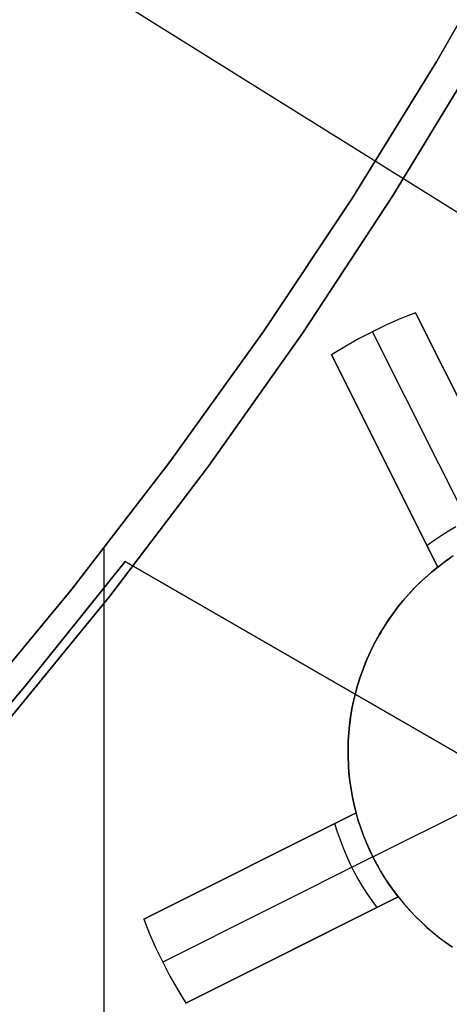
# Model space of a CAD drawing. Header units: millimetres. Extents: x 10871 to 12032, y -2698 to -1680.
# Tile 70 of 183: x 11489.7 to 11494.27, y -2082.59 to -2072.11. Entities that reach past the tile are written whole.
import ezdxf

# ---------------------------------------------------------------- set-up
doc = ezdxf.new("R2010")
doc.units = ezdxf.units.MM
for name, color, linetype in [('1', 7, 'Continuous'), ('color', 7, 'Continuous'), ('luz', 7, 'Continuous')]:
    doc.layers.add(name, color=color, linetype=linetype)

msp = doc.modelspace()

# ---------------------------------------------------------------- linework, layer by layer
at = {"layer": '1', "color": 7, "true_color": 0xffffff}
for p, q in [((11494.981, -2071.062, 53.153), (11494.135, -2072.546, 53.153)), ((11494.981, -2071.062, 69.704), (11494.135, -2072.546, 69.704)), ((11494.135, -2072.546, 53.153), (11494.981, -2071.062, 53.153)), ((11494.135, -2072.546, 61.429), (11494.981, -2071.062, 61.429)), ((11494.981, -2071.062, 69.704), (11494.135, -2072.546, 69.704)), ((11493.665, -2073.984, 70.904), (11494.567, -2072.498, 70.904)), ((11493.665, -2073.984, 70.904), (11494.567, -2072.498, 70.904)), ((11494.567, -2072.498, 76.403), (11493.665, -2073.984, 76.403)), ((11494.567, -2072.498, 73.653), (11493.665, -2073.984, 73.653)), ((11493.665, -2073.984, 76.403), (11494.567, -2072.498, 76.403)), ((11493.665, -2073.984, 34.804), (11494.567, -2072.498, 34.804)), ((11493.665, -2073.984, 34.804), (11494.567, -2072.498, 34.804)), ((11494.567, -2072.498, 42.804), (11493.665, -2073.984, 42.804)), ((11494.567, -2072.498, 38.804), (11493.665, -2073.984, 38.804)), ((11493.665, -2073.984, 42.804), (11494.567, -2072.498, 42.804)), ((11494.135, -2072.546, 53.153), (11493.239, -2074.001, 53.153)), ((11494.135, -2072.546, 69.704), (11493.239, -2074.001, 69.704)), ((11493.239, -2074.001, 53.153), (11494.135, -2072.546, 53.153)), ((11493.239, -2074.001, 61.429), (11494.135, -2072.546, 61.429)), ((11494.135, -2072.546, 69.704), (11493.239, -2074.001, 69.704)), ((11492.713, -2075.437, 70.904), (11493.665, -2073.984, 70.904)), ((11492.713, -2075.437, 70.904), (11493.665, -2073.984, 70.904)), ((11493.665, -2073.984, 76.403), (11492.713, -2075.437, 76.403)), ((11493.665, -2073.984, 73.653), (11492.713, -2075.437, 73.653)), ((11492.713, -2075.437, 76.403), (11493.665, -2073.984, 76.403)), ((11492.713, -2075.437, 34.804), (11493.665, -2073.984, 34.804)), ((11492.713, -2075.437, 34.804), (11493.665, -2073.984, 34.804)), ((11493.665, -2073.984, 42.804), (11492.713, -2075.437, 42.804)), ((11493.665, -2073.984, 38.804), (11492.713, -2075.437, 38.804)), ((11492.713, -2075.437, 42.804), (11493.665, -2073.984, 42.804)), ((11493.239, -2074.001, 53.153), (11492.292, -2075.424, 53.153)), ((11493.239, -2074.001, 69.704), (11492.292, -2075.424, 69.704)), ((11492.292, -2075.424, 53.153), (11493.239, -2074.001, 53.153)), ((11492.292, -2075.424, 61.429), (11493.239, -2074.001, 61.429)), ((11493.239, -2074.001, 69.704), (11492.292, -2075.424, 69.704)), ((11492.292, -2075.424, 53.153), (11491.297, -2076.813, 53.153)), ((11492.292, -2075.424, 69.704), (11491.297, -2076.813, 69.704)), ((11491.297, -2076.813, 53.153), (11492.292, -2075.424, 53.153)), ((11491.297, -2076.813, 61.429), (11492.292, -2075.424, 61.429)), ((11492.292, -2075.424, 69.704), (11491.297, -2076.813, 69.704)), ((11491.71, -2076.856, 70.904), (11492.713, -2075.437, 70.904)), ((11491.71, -2076.856, 70.904), (11492.713, -2075.437, 70.904)), ((11492.713, -2075.437, 76.403), (11491.71, -2076.856, 76.403)), ((11492.713, -2075.437, 73.653), (11491.71, -2076.856, 73.653)), ((11491.71, -2076.856, 76.403), (11492.713, -2075.437, 76.403)), ((11491.71, -2076.856, 34.804), (11492.713, -2075.437, 34.804)), ((11491.71, -2076.856, 34.804), (11492.713, -2075.437, 34.804)), ((11492.713, -2075.437, 42.804), (11491.71, -2076.856, 42.804)), ((11492.713, -2075.437, 38.804), (11491.71, -2076.856, 38.804)), ((11491.71, -2076.856, 42.804), (11492.713, -2075.437, 42.804)), ((11491.297, -2076.813, 53.153), (11490.255, -2078.167, 53.153)), ((11491.297, -2076.813, 69.704), (11490.255, -2078.167, 69.704)), ((11490.255, -2078.167, 53.153), (11491.297, -2076.813, 53.153)), ((11490.255, -2078.167, 61.429), (11491.297, -2076.813, 61.429)), ((11491.297, -2076.813, 69.704), (11490.255, -2078.167, 69.704)), ((11490.659, -2078.24, 70.904), (11491.71, -2076.856, 70.904)), ((11490.659, -2078.24, 70.904), (11491.71, -2076.856, 70.904)), ((11491.71, -2076.856, 76.403), (11490.659, -2078.24, 76.403)), ((11491.71, -2076.856, 73.653), (11490.659, -2078.24, 73.653)), ((11490.659, -2078.24, 76.403), (11491.71, -2076.856, 76.403)), ((11490.659, -2078.24, 34.804), (11491.71, -2076.856, 34.804)), ((11490.659, -2078.24, 34.804), (11491.71, -2076.856, 34.804)), ((11491.71, -2076.856, 42.804), (11490.659, -2078.24, 42.804)), ((11491.71, -2076.856, 38.804), (11490.659, -2078.24, 38.804)), ((11490.659, -2078.24, 42.804), (11491.71, -2076.856, 42.804)), ((11490.598, -2114.929, 69.704), (11490.598, -2077.733, 69.704)), ((11489.757, -2079.204, 206.567), (11490.821, -2077.872, 206.567)), ((11490.821, -2077.872, 208.385), (11489.757, -2079.204, 208.385)), ((11489.757, -2079.204, 206.567), (11490.821, -2077.872, 206.567)), ((11490.821, -2077.872, 208.385), (11489.757, -2079.204, 208.385)), ((11489.757, -2079.204, 207.476), (11490.821, -2077.872, 207.476)), ((11490.821, -2077.872, 206.567), (11494.735, -2080.131, 206.567)), ((11494.735, -2080.131, 208.385), (11490.821, -2077.872, 208.385)), ((11490.821, -2077.872, 206.567), (11490.821, -2077.872, 208.385)), ((11494.735, -2080.131, 206.567), (11490.821, -2077.872, 206.567)), ((11490.821, -2077.872, 206.567), (11490.821, -2077.872, 208.385)), ((11490.821, -2077.872, 208.385), (11494.735, -2080.131, 208.385)), ((11490.821, -2077.872, 207.476), (11494.735, -2080.131, 207.476)), ((11490.255, -2078.167, 53.153), (11489.167, -2079.485, 53.153)), ((11490.255, -2078.167, 69.704), (11489.167, -2079.485, 69.704)), ((11489.167, -2079.485, 53.153), (11490.255, -2078.167, 53.153)), ((11489.167, -2079.485, 61.429), (11490.255, -2078.167, 61.429)), ((11490.255, -2078.167, 69.704), (11489.167, -2079.485, 69.704)), ((11489.56, -2079.586, 70.904), (11490.659, -2078.24, 70.904)), ((11489.56, -2079.586, 70.904), (11490.659, -2078.24, 70.904)), ((11490.659, -2078.24, 76.403), (11489.56, -2079.586, 76.403)), ((11490.659, -2078.24, 73.653), (11489.56, -2079.586, 73.653)), ((11489.56, -2079.586, 76.403), (11490.659, -2078.24, 76.403)), ((11489.56, -2079.586, 34.804), (11490.659, -2078.24, 34.804)), ((11489.56, -2079.586, 34.804), (11490.659, -2078.24, 34.804)), ((11490.659, -2078.24, 42.804), (11489.56, -2079.586, 42.804)), ((11490.659, -2078.24, 38.804), (11489.56, -2079.586, 38.804)), ((11489.56, -2079.586, 42.804), (11490.659, -2078.24, 42.804)), ((11492.778, -2079.001, 206.567), (11492.778, -2079.001, 208.385)), ((11488.648, -2080.498, 206.567), (11489.757, -2079.204, 206.567)), ((11489.757, -2079.204, 208.385), (11488.648, -2080.498, 208.385)), ((11488.648, -2080.498, 206.567), (11489.757, -2079.204, 206.567)), ((11489.757, -2079.204, 208.385), (11488.648, -2080.498, 208.385)), ((11488.648, -2080.498, 207.476), (11489.757, -2079.204, 207.476))]:
    msp.add_line(p, q, dxfattribs=at)
at = {"layer": 'color', "color": 254, "true_color": 0xcad1ee}
for p, q in [((11493.91, -2075.225, 19.504), (11493.755, -2075.287, 19.504)), ((11493.91, -2075.225, 18.004), (11493.755, -2075.287, 18.004)), ((11493.91, -2075.225, 18.754), (11493.755, -2075.287, 18.754)), ((11495.041, -2077.483, 19.504), (11493.91, -2075.225, 19.504)), ((11493.91, -2075.225, 19.504), (11493.91, -2075.225, 18.004)), ((11493.91, -2075.225, 18.004), (11495.041, -2077.483, 13.673)), ((11493.602, -2075.355, 19.504), (11493.451, -2075.427, 19.504)), ((11493.602, -2075.355, 18.004), (11493.451, -2075.427, 18.004)), ((11493.602, -2075.355, 18.754), (11493.451, -2075.427, 18.754)), ((11493.755, -2075.287, 19.504), (11493.602, -2075.355, 19.504)), ((11493.755, -2075.287, 18.004), (11493.602, -2075.355, 18.004)), ((11493.755, -2075.287, 18.754), (11493.602, -2075.355, 18.754)), ((11493.451, -2075.427, 19.504), (11493.303, -2075.504, 19.504)), ((11493.451, -2075.427, 18.004), (11493.303, -2075.504, 18.004)), ((11493.451, -2075.427, 18.754), (11493.303, -2075.504, 18.754)), ((11493.451, -2075.427, 18.004), (11493.451, -2075.427, 19.504)), ((11494.572, -2077.662, 13.673), (11493.451, -2075.427, 18.004)), ((11493.303, -2075.504, 19.504), (11493.158, -2075.586, 19.504)), ((11493.303, -2075.504, 18.004), (11493.158, -2075.586, 18.004)), ((11493.303, -2075.504, 18.754), (11493.158, -2075.586, 18.754)), ((11493.158, -2075.586, 19.504), (11493.016, -2075.673, 19.504)), ((11493.158, -2075.586, 18.004), (11493.016, -2075.673, 18.004)), ((11493.158, -2075.586, 18.754), (11493.016, -2075.673, 18.754)), ((11493.016, -2075.673, 19.504), (11494.147, -2077.931, 19.504)), ((11494.147, -2077.931, 13.673), (11493.016, -2075.673, 18.004)), ((11493.016, -2075.673, 18.004), (11493.016, -2075.673, 19.504)), ((11494.147, -2077.931, 16.588), (11493.384, -2076.408, 16.588)), ((11493.581, -2076.802, 19.504), (11493.581, -2076.802, 15.83)), ((11494.26, -2077.549, 14.106), (11494.182, -2077.598, 14.106)), ((11494.339, -2077.503, 14.106), (11494.26, -2077.549, 14.106)), ((11494.107, -2077.649, 14.106), (11494.033, -2077.703, 14.106)), ((11494.182, -2077.598, 14.106), (11494.107, -2077.649, 14.106)), ((11494.239, -2077.862, 11.004), (11494.17, -2077.913, 11.004)), ((11494.214, -2077.88, 13.673), (11494.283, -2077.832, 13.673)), ((11494.31, -2077.813, 11.004), (11494.239, -2077.862, 11.004)), ((11494.102, -2077.967, 11.004), (11494.037, -2078.023, 11.004)), ((11494.081, -2077.985, 19.504), (11494.147, -2077.931, 19.504)), ((11494.147, -2077.931, 15.254), (11494.081, -2077.985, 15.254)), ((11494.17, -2077.913, 11.004), (11494.102, -2077.967, 11.004)), ((11494.147, -2077.931, 13.673), (11494.214, -2077.88, 13.673)), ((11494.147, -2077.931, 19.504), (11494.147, -2077.931, 13.673)), ((11493.973, -2078.081, 11.004), (11493.911, -2078.142, 11.004)), ((11493.953, -2078.1, 19.504), (11494.016, -2078.042, 19.504)), ((11494.016, -2078.042, 15.254), (11493.953, -2078.1, 15.254)), ((11494.037, -2078.023, 11.004), (11493.973, -2078.081, 11.004)), ((11494.016, -2078.042, 19.504), (11494.081, -2077.985, 19.504)), ((11494.081, -2077.985, 15.254), (11494.016, -2078.042, 15.254)), ((11493.834, -2078.224, 19.504), (11493.892, -2078.161, 19.504)), ((11493.892, -2078.161, 15.254), (11493.834, -2078.224, 15.254)), ((11493.911, -2078.142, 11.004), (11493.852, -2078.204, 11.004)), ((11493.892, -2078.161, 19.504), (11493.953, -2078.1, 19.504)), ((11493.953, -2078.1, 15.254), (11493.892, -2078.161, 15.254)), ((11493.723, -2078.356, 19.504), (11493.778, -2078.289, 19.504)), ((11493.778, -2078.289, 15.254), (11493.723, -2078.356, 15.254)), ((11493.794, -2078.269, 11.004), (11493.739, -2078.335, 11.004)), ((11493.778, -2078.289, 19.504), (11493.834, -2078.224, 19.504)), ((11493.834, -2078.224, 15.254), (11493.778, -2078.289, 15.254)), ((11493.852, -2078.204, 11.004), (11493.794, -2078.269, 11.004)), ((11493.672, -2078.424, 19.504), (11493.723, -2078.356, 19.504)), ((11493.723, -2078.356, 15.254), (11493.672, -2078.424, 15.254)), ((11493.739, -2078.335, 11.004), (11493.687, -2078.404, 11.004)), ((11493.575, -2078.566, 19.504), (11493.622, -2078.494, 19.504)), ((11493.622, -2078.494, 15.254), (11493.575, -2078.566, 15.254)), ((11493.636, -2078.474, 11.004), (11493.588, -2078.546, 11.004)), ((11493.622, -2078.494, 19.504), (11493.672, -2078.424, 19.504)), ((11493.672, -2078.424, 15.254), (11493.622, -2078.494, 15.254)), ((11493.687, -2078.404, 11.004), (11493.636, -2078.474, 11.004)), ((11493.531, -2078.64, 19.504), (11493.575, -2078.566, 19.504)), ((11493.575, -2078.566, 15.254), (11493.531, -2078.64, 15.254)), ((11493.588, -2078.546, 11.004), (11493.543, -2078.619, 11.004)), ((11493.5, -2078.694, 11.004), (11493.46, -2078.77, 11.004)), ((11493.489, -2078.715, 19.504), (11493.531, -2078.64, 19.504)), ((11493.531, -2078.64, 15.254), (11493.489, -2078.715, 15.254)), ((11493.543, -2078.619, 11.004), (11493.5, -2078.694, 11.004)), ((11493.413, -2078.869, 19.504), (11493.45, -2078.791, 19.504)), ((11493.45, -2078.791, 15.254), (11493.413, -2078.869, 15.254)), ((11493.46, -2078.77, 11.004), (11493.422, -2078.848, 11.004)), ((11493.45, -2078.791, 19.504), (11493.489, -2078.715, 19.504)), ((11493.489, -2078.715, 15.254), (11493.45, -2078.791, 15.254)), ((11493.379, -2078.948, 19.504), (11493.413, -2078.869, 19.504)), ((11493.413, -2078.869, 15.254), (11493.379, -2078.948, 15.254)), ((11493.422, -2078.848, 11.004), (11493.388, -2078.927, 11.004)), ((11493.319, -2079.109, 19.504), (11493.348, -2079.028, 19.504)), ((11493.348, -2079.028, 15.254), (11493.319, -2079.109, 15.254)), ((11493.355, -2079.007, 11.004), (11493.326, -2079.088, 11.004)), ((11493.348, -2079.028, 19.504), (11493.379, -2078.948, 19.504)), ((11493.379, -2078.948, 15.254), (11493.348, -2079.028, 15.254)), ((11493.388, -2078.927, 11.004), (11493.355, -2079.007, 11.004)), ((11493.294, -2079.191, 19.504), (11493.319, -2079.109, 19.504)), ((11493.319, -2079.109, 15.254), (11493.294, -2079.191, 15.254)), ((11493.326, -2079.088, 11.004), (11493.3, -2079.17, 11.004)), ((11493.271, -2079.273, 19.504), (11493.294, -2079.191, 19.504)), ((11493.294, -2079.191, 15.254), (11493.271, -2079.273, 15.254)), ((11493.3, -2079.17, 11.004), (11493.276, -2079.253, 11.004)), ((11493.255, -2079.337, 11.004), (11493.237, -2079.421, 11.004)), ((11493.251, -2079.357, 19.504), (11493.271, -2079.273, 19.504)), ((11493.271, -2079.273, 15.254), (11493.251, -2079.357, 15.254)), ((11493.276, -2079.253, 11.004), (11493.255, -2079.337, 11.004)), ((11493.219, -2079.526, 19.504), (11493.234, -2079.441, 19.504)), ((11493.234, -2079.441, 15.254), (11493.219, -2079.526, 15.254)), ((11493.237, -2079.421, 11.004), (11493.222, -2079.506, 11.004)), ((11493.234, -2079.441, 19.504), (11493.251, -2079.357, 19.504)), ((11493.251, -2079.357, 15.254), (11493.234, -2079.441, 15.254)), ((11493.208, -2079.611, 19.504), (11493.219, -2079.526, 19.504)), ((11493.219, -2079.526, 15.254), (11493.208, -2079.611, 15.254)), ((11493.222, -2079.506, 11.004), (11493.21, -2079.592, 11.004)), ((11493.2, -2079.696, 19.504), (11493.208, -2079.611, 19.504)), ((11493.208, -2079.611, 15.254), (11493.2, -2079.696, 15.254)), ((11493.21, -2079.592, 11.004), (11493.201, -2079.678, 11.004)), ((11493.194, -2079.782, 19.504), (11493.2, -2079.696, 19.504)), ((11493.2, -2079.696, 15.254), (11493.194, -2079.782, 15.254)), ((11493.201, -2079.678, 11.004), (11493.195, -2079.764, 11.004)), ((11493.195, -2079.764, 11.004), (11493.192, -2079.85, 11.004)), ((11493.192, -2079.868, 19.504), (11493.194, -2079.782, 19.504)), ((11493.194, -2079.782, 15.254), (11493.192, -2079.868, 15.254)), ((11493.192, -2079.85, 11.004), (11493.192, -2079.936, 11.004)), ((11493.192, -2079.954, 19.504), (11493.192, -2079.868, 19.504)), ((11493.192, -2079.868, 15.254), (11493.192, -2079.954, 15.254)), ((11493.192, -2079.936, 11.004), (11493.195, -2080.023, 11.004)), ((11493.196, -2080.04, 19.504), (11493.192, -2079.954, 19.504)), ((11493.192, -2079.954, 15.254), (11493.196, -2080.04, 15.254)), ((11493.195, -2080.023, 11.004), (11493.201, -2080.109, 11.004)), ((11493.202, -2080.125, 19.504), (11493.196, -2080.04, 19.504)), ((11493.196, -2080.04, 15.254), (11493.202, -2080.125, 15.254)), ((11493.201, -2080.109, 11.004), (11493.209, -2080.195, 11.004)), ((11493.211, -2080.211, 19.504), (11493.202, -2080.125, 19.504)), ((11493.202, -2080.125, 15.254), (11493.211, -2080.211, 15.254)), ((11493.209, -2080.195, 11.004), (11493.221, -2080.28, 11.004)), ((11493.224, -2080.296, 19.504), (11493.211, -2080.211, 19.504)), ((11493.211, -2080.211, 15.254), (11493.224, -2080.296, 15.254)), ((11493.221, -2080.28, 11.004), (11493.236, -2080.365, 11.004)), ((11493.239, -2080.38, 19.504), (11493.224, -2080.296, 19.504)), ((11493.224, -2080.296, 15.254), (11493.239, -2080.38, 15.254)), ((11493.236, -2080.365, 11.004), (11493.254, -2080.45, 11.004)), ((11493.257, -2080.464, 19.504), (11493.239, -2080.38, 19.504)), ((11493.239, -2080.38, 15.254), (11493.257, -2080.464, 15.254)), ((11493.254, -2080.45, 11.004), (11493.274, -2080.533, 11.004)), ((11493.278, -2080.547, 19.504), (11493.257, -2080.464, 19.504)), ((11493.257, -2080.464, 15.254), (11493.278, -2080.547, 15.254)), ((11493.457, -2081.017, 11.004), (11494.574, -2080.457, 11.004)), ((11493.278, -2080.547, 19.504), (11491.02, -2081.679, 19.504)), ((11491.02, -2081.679, 18.004), (11493.278, -2080.547, 13.673)), ((11491.754, -2081.311, 16.588), (11493.278, -2080.547, 16.588)), ((11493.274, -2080.533, 11.004), (11493.297, -2080.617, 11.004)), ((11493.301, -2080.628, 13.673), (11493.278, -2080.547, 13.673)), ((11493.278, -2080.547, 13.673), (11493.278, -2080.547, 19.504)), ((11493.05, -2080.662, 14.106), (11493.077, -2080.749, 14.106)), ((11493.297, -2080.617, 11.004), (11493.324, -2080.699, 11.004)), ((11493.327, -2080.708, 13.673), (11493.301, -2080.628, 13.673)), ((11493.324, -2080.699, 11.004), (11493.353, -2080.78, 11.004)), ((11493.077, -2080.749, 14.106), (11493.107, -2080.835, 14.106)), ((11493.355, -2080.787, 13.673), (11493.327, -2080.708, 13.673)), ((11493.353, -2080.78, 11.004), (11493.385, -2080.86, 11.004)), ((11493.387, -2080.865, 13.673), (11493.355, -2080.787, 13.673)), ((11493.107, -2080.835, 14.106), (11493.139, -2080.921, 14.106)), ((11493.385, -2080.86, 11.004), (11493.419, -2080.939, 11.004)), ((11493.42, -2080.941, 13.673), (11493.387, -2080.865, 13.673)), ((11493.457, -2081.017, 13.673), (11491.222, -2082.137, 18.004)), ((11493.139, -2080.921, 14.106), (11493.175, -2081.005, 14.106)), ((11493.175, -2081.005, 14.106), (11493.213, -2081.088, 14.106)), ((11493.419, -2080.939, 11.004), (11493.457, -2081.017, 11.004)), ((11493.457, -2081.017, 13.673), (11493.42, -2080.941, 13.673)), ((11493.457, -2081.017, 11.004), (11493.457, -2081.017, 13.673)), ((11493.457, -2081.017, 11.004), (11493.497, -2081.094, 11.004)), ((11493.496, -2081.091, 13.673), (11493.457, -2081.017, 13.673)), ((11492.149, -2081.113, 19.504), (11492.149, -2081.113, 15.83)), ((11493.213, -2081.088, 14.106), (11493.254, -2081.17, 14.106)), ((11493.537, -2081.164, 13.673), (11493.496, -2081.091, 13.673)), ((11493.497, -2081.094, 11.004), (11493.539, -2081.169, 11.004)), ((11493.254, -2081.17, 14.106), (11493.298, -2081.25, 14.106)), ((11493.581, -2081.236, 13.673), (11493.537, -2081.164, 13.673)), ((11493.539, -2081.169, 11.004), (11493.584, -2081.242, 11.004)), ((11493.298, -2081.25, 14.106), (11493.344, -2081.329, 14.106)), ((11493.344, -2081.329, 14.106), (11493.393, -2081.406, 14.106)), ((11493.627, -2081.306, 13.673), (11493.581, -2081.236, 13.673)), ((11493.584, -2081.242, 11.004), (11493.632, -2081.314, 11.004)), ((11493.675, -2081.375, 13.673), (11493.627, -2081.306, 13.673)), ((11493.632, -2081.314, 11.004), (11493.682, -2081.384, 11.004)), ((11493.393, -2081.406, 14.106), (11493.444, -2081.482, 14.106)), ((11493.726, -2081.441, 13.673), (11493.675, -2081.375, 13.673)), ((11493.682, -2081.384, 11.004), (11493.735, -2081.453, 11.004)), ((11491.468, -2082.573, 19.504), (11493.726, -2081.441, 19.504)), ((11493.726, -2081.441, 13.673), (11491.468, -2082.573, 18.004)), ((11492.203, -2082.205, 16.588), (11493.726, -2081.441, 16.588)), ((11493.444, -2081.482, 14.106), (11493.498, -2081.556, 14.106)), ((11493.726, -2081.441, 19.504), (11493.781, -2081.509, 19.504)), ((11493.726, -2081.441, 19.504), (11493.726, -2081.441, 13.673)), ((11493.726, -2081.441, 15.254), (11493.781, -2081.509, 15.254)), ((11493.735, -2081.453, 11.004), (11493.79, -2081.519, 11.004)), ((11493.781, -2081.509, 19.504), (11493.838, -2081.574, 19.504)), ((11493.781, -2081.509, 15.254), (11493.838, -2081.574, 15.254)), ((11493.79, -2081.519, 11.004), (11493.847, -2081.584, 11.004)), ((11493.838, -2081.574, 19.504), (11493.897, -2081.637, 19.504)), ((11493.838, -2081.574, 15.254), (11493.897, -2081.637, 15.254)), ((11493.847, -2081.584, 11.004), (11493.906, -2081.647, 11.004)), ((11493.897, -2081.637, 19.504), (11493.958, -2081.698, 19.504)), ((11493.897, -2081.637, 15.254), (11493.958, -2081.698, 15.254)), ((11493.906, -2081.647, 11.004), (11493.968, -2081.707, 11.004)), ((11491.02, -2081.679, 19.504), (11491.082, -2081.834, 19.504)), ((11491.02, -2081.679, 19.504), (11491.02, -2081.679, 18.004)), ((11491.02, -2081.679, 18.004), (11491.082, -2081.834, 18.004)), ((11491.02, -2081.679, 18.754), (11491.082, -2081.834, 18.754)), ((11493.958, -2081.698, 19.504), (11494.022, -2081.757, 19.504)), ((11493.958, -2081.698, 15.254), (11494.022, -2081.757, 15.254)), ((11493.968, -2081.707, 11.004), (11494.031, -2081.766, 11.004)), ((11491.082, -2081.834, 19.504), (11491.149, -2081.987, 19.504)), ((11491.082, -2081.834, 18.004), (11491.149, -2081.987, 18.004)), ((11491.082, -2081.834, 18.754), (11491.149, -2081.987, 18.754)), ((11494.022, -2081.757, 19.504), (11494.087, -2081.814, 19.504)), ((11494.022, -2081.757, 15.254), (11494.087, -2081.814, 15.254)), ((11494.031, -2081.766, 11.004), (11494.097, -2081.822, 11.004)), ((11494.087, -2081.814, 19.504), (11494.155, -2081.869, 19.504)), ((11494.087, -2081.814, 15.254), (11494.155, -2081.869, 15.254)), ((11494.097, -2081.822, 11.004), (11494.164, -2081.876, 11.004)), ((11494.155, -2081.869, 19.504), (11494.224, -2081.921, 19.504)), ((11494.155, -2081.869, 15.254), (11494.224, -2081.921, 15.254)), ((11494.164, -2081.876, 11.004), (11494.233, -2081.927, 11.004)), ((11494.224, -2081.921, 19.504), (11494.295, -2081.97, 19.504)), ((11494.224, -2081.921, 15.254), (11494.295, -2081.97, 15.254)), ((11494.233, -2081.927, 11.004), (11494.304, -2081.977, 11.004)), ((11491.149, -2081.987, 19.504), (11491.222, -2082.137, 19.504)), ((11491.149, -2081.987, 18.004), (11491.222, -2082.137, 18.004)), ((11491.149, -2081.987, 18.754), (11491.222, -2082.137, 18.754)), ((11492.597, -2082.007, 15.83), (11492.597, -2082.007, 19.504)), ((11491.222, -2082.137, 19.504), (11491.299, -2082.285, 19.504)), ((11491.222, -2082.137, 18.004), (11491.299, -2082.285, 18.004)), ((11491.222, -2082.137, 18.754), (11491.299, -2082.285, 18.754)), ((11491.222, -2082.137, 18.004), (11491.222, -2082.137, 19.504)), ((11491.299, -2082.285, 19.504), (11491.381, -2082.43, 19.504)), ((11491.299, -2082.285, 18.004), (11491.381, -2082.43, 18.004)), ((11491.299, -2082.285, 18.754), (11491.381, -2082.43, 18.754)), ((11491.381, -2082.43, 19.504), (11491.468, -2082.573, 19.504)), ((11491.381, -2082.43, 18.004), (11491.468, -2082.573, 18.004)), ((11491.381, -2082.43, 18.754), (11491.468, -2082.573, 18.754)), ((11491.468, -2082.573, 18.004), (11491.468, -2082.573, 19.504))]:
    msp.add_line(p, q, dxfattribs=at)
at = {"layer": 'luz', "color": 254, "true_color": 0xcad1ee}
for p, q in [((11324.342, -1967.929, -42.746), (11578.425, -2126.681, -42.746)), ((11324.342, -1967.929, -41.246), (11578.425, -2126.681, -41.246))]:
    msp.add_line(p, q, dxfattribs=at)

doc.saveas('drawing.dxf')
